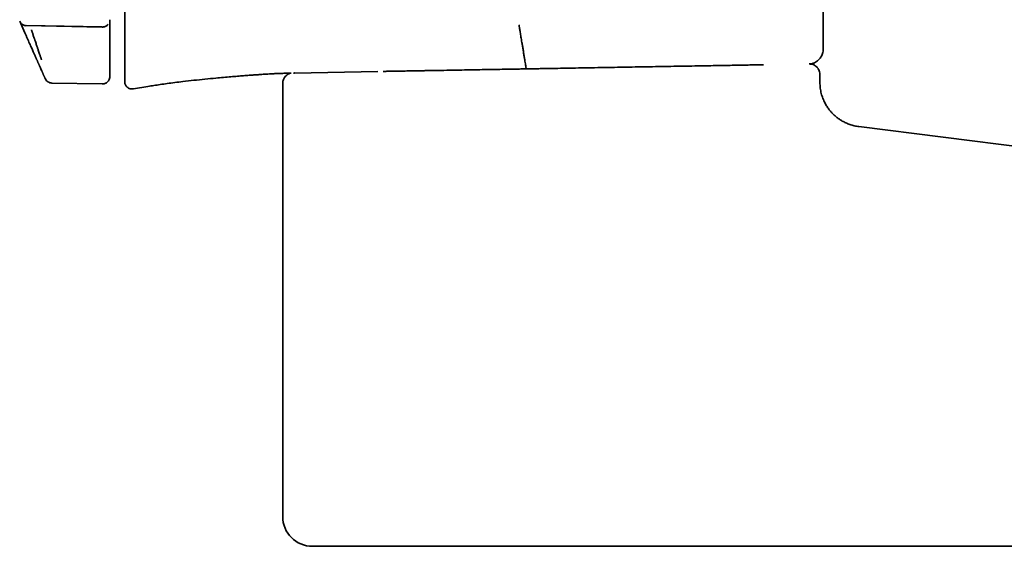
# Model space of a CAD drawing. Header units: millimetres. Extents: x 8 to 1795, y 12 to 2812.
# Tile 25 of 33: x 1229 to 1295, y 1551 to 1587. Entities that reach past the tile are written whole.
import ezdxf

# ---------------------------------------------------------------- set-up
doc = ezdxf.new("R2010")
doc.units = ezdxf.units.MM

msp = doc.modelspace()

# ---------------------------------------------------------------- linework, layer by layer
at = {"color": 7, "linetype": 'Continuous', "lineweight": 35}
for p, q in [((1282.632, 1584.611), (1282.632, 1589.379)), ((1228.595, 1586.472), (1228.941, 1585.694)), ((1229.032, 1586.201), (1234.148, 1586.106)), ((1234.149, 1586.088), (1229.04, 1586.182)), ((1229.04, 1586.182), (1229.04, 1586.181)), ((1234.149, 1586.087), (1234.148, 1586.086)), ((1234.658, 1586.58), (1234.658, 1585.818)), ((1234.658, 1582.783), (1234.658, 1582.761)), ((1247.002, 1582.988), (1247.079, 1582.99)), ((1247.068, 1582.999), (1247.051, 1582.999)), ((1247.079, 1582.99), (1252.687, 1583.088)), ((1253.223, 1583.106), (1253.042, 1583.103)), ((1282.415, 1582.363), (1282.415, 1582.904)), ((1230.76, 1582.32), (1234.149, 1582.261)), ((1235.658, 1582.441), (1235.658, 1582.419)), ((1246.286, 1582.297), (1246.286, 1553.14)), ((1236.24, 1581.925), (1237.214, 1582.087)), ((1310.645, 1576.156), (1285.039, 1579.387)), ((1263.786, 1551.14), (1304.297, 1551.14))]:
    msp.add_line(p, q, dxfattribs=at)
msp.add_arc((1248.286, 1553.14), 2, 180, 270, dxfattribs=at)
for points, knots in [([(1235.658, 1588.361), (1235.658, 1588.347), (1235.658, 1588.32), (1235.658, 1588.282), (1235.658, 1588.246), (1235.658, 1588.213), (1235.658, 1588.184), (1235.658, 1588.157), (1235.658, 1588.138), (1235.658, 1588.124), (1235.658, 1588.115), (1235.658, 1588.105), (1235.658, 1588.095), (1235.658, 1588.086), (1235.658, 1588.064), (1235.658, 1588.021), (1235.658, 1587.957), (1235.658, 1587.883), (1235.658, 1587.81), (1235.658, 1587.737), (1235.658, 1587.661), (1235.658, 1587.585), (1235.658, 1587.508), (1235.658, 1587.433), (1235.658, 1587.36), (1235.658, 1587.289), (1235.658, 1587.217), (1235.658, 1587.122), (1235.658, 1587.005), (1235.658, 1586.903), (1235.658, 1586.838), (1235.658, 1586.811), (1235.658, 1586.784), (1235.658, 1586.756), (1235.658, 1586.729), (1235.658, 1586.701), (1235.658, 1586.675), (1235.658, 1586.628), (1235.658, 1586.562), (1235.658, 1586.475), (1235.658, 1586.385), (1235.658, 1586.296), (1235.658, 1586.207), (1235.658, 1586.118), (1235.658, 1586.035), (1235.658, 1585.979), (1235.658, 1585.949), (1235.658, 1585.938), (1235.658, 1585.927), (1235.658, 1585.917), (1235.658, 1585.885), (1235.658, 1585.829), (1235.658, 1585.749), (1235.658, 1585.666), (1235.658, 1585.58), (1235.658, 1585.504), (1235.658, 1585.44), (1235.658, 1585.387), (1235.658, 1585.333), (1235.658, 1585.278), (1235.658, 1585.223), (1235.658, 1585.17), (1235.658, 1585.045), (1235.658, 1584.856), (1235.658, 1584.65), (1235.658, 1584.527), (1235.658, 1584.48), (1235.658, 1584.461), (1235.658, 1584.443), (1235.658, 1584.411), (1235.658, 1584.364), (1235.658, 1584.301), (1235.658, 1584.237), (1235.658, 1584.171), (1235.658, 1584.104), (1235.658, 1584.037), (1235.658, 1583.97), (1235.658, 1583.909), (1235.658, 1583.855), (1235.658, 1583.819), (1235.658, 1583.794), (1235.658, 1583.782), (1235.658, 1583.772), (1235.658, 1583.762), (1235.658, 1583.745), (1235.658, 1583.72), (1235.658, 1583.687), (1235.658, 1583.651), (1235.658, 1583.613), (1235.658, 1583.573), (1235.658, 1583.531), (1235.658, 1583.49), (1235.658, 1583.454), (1235.658, 1583.422), (1235.658, 1583.392), (1235.658, 1583.363), (1235.658, 1583.336), (1235.658, 1583.311), (1235.658, 1583.29), (1235.658, 1583.273), (1235.658, 1583.259), (1235.658, 1583.245), (1235.658, 1583.23), (1235.658, 1583.212), (1235.658, 1583.194), (1235.658, 1583.174), (1235.658, 1583.151), (1235.658, 1583.125), (1235.658, 1583.098), (1235.658, 1583.071), (1235.658, 1583.046), (1235.658, 1583.022), (1235.658, 1583), (1235.658, 1582.979), (1235.658, 1582.96), (1235.658, 1582.941), (1235.658, 1582.927), (1235.658, 1582.916), (1235.658, 1582.908), (1235.658, 1582.899), (1235.658, 1582.891), (1235.658, 1582.882), (1235.658, 1582.863), (1235.658, 1582.833), (1235.658, 1582.796), (1235.658, 1582.76), (1235.658, 1582.727), (1235.658, 1582.693), (1235.658, 1582.665), (1235.658, 1582.643), (1235.658, 1582.627), (1235.658, 1582.614), (1235.658, 1582.6), (1235.658, 1582.585), (1235.658, 1582.569), (1235.658, 1582.551), (1235.658, 1582.532), (1235.658, 1582.519), (1235.658, 1582.513)], [0, 0, 0, 0, 0.005668, 0.010922, 0.015762, 0.020187, 0.024197, 0.027794, 0.030976, 0.032161, 0.033501, 0.034835, 0.036162, 0.037482, 0.038796, 0.0449, 0.055437, 0.06566, 0.075917, 0.086444, 0.097242, 0.108539, 0.120116, 0.131232, 0.141936, 0.152714, 0.163564, 0.174488, 0.19611, 0.218013, 0.222348, 0.226694, 0.231051, 0.235418, 0.239797, 0.244186, 0.248587, 0.252599, 0.266488, 0.280754, 0.295395, 0.310412, 0.325032, 0.339991, 0.35529, 0.366818, 0.368646, 0.370479, 0.372316, 0.374158, 0.375779, 0.388843, 0.402634, 0.416964, 0.431834, 0.447243, 0.45629, 0.465514, 0.474913, 0.484489, 0.494241, 0.503658, 0.512404, 0.560301, 0.603445, 0.622337, 0.62589, 0.629079, 0.632303, 0.635562, 0.646379, 0.657561, 0.669107, 0.681018, 0.693293, 0.705078, 0.717181, 0.729601, 0.737973, 0.746482, 0.749185, 0.751186, 0.752924, 0.754713, 0.756552, 0.762171, 0.768215, 0.774685, 0.781581, 0.788903, 0.79665, 0.804823, 0.810908, 0.816771, 0.822241, 0.8274, 0.832248, 0.836787, 0.841014, 0.84374, 0.845983, 0.848486, 0.851252, 0.854281, 0.857572, 0.861126, 0.864942, 0.869626, 0.874652, 0.879366, 0.883815, 0.888026, 0.892, 0.895735, 0.899323, 0.902661, 0.905748, 0.907177, 0.90881, 0.910432, 0.912044, 0.913646, 0.915237, 0.923294, 0.931077, 0.938543, 0.945902, 0.95371, 0.961966, 0.966506, 0.970243, 0.973424, 0.976981, 0.980914, 0.985142, 0.989732, 0.994685, 1, 1, 1, 1]), ([(1228.642, 1586.398), (1228.649, 1586.385), (1228.668, 1586.351), (1228.715, 1586.307), (1228.772, 1586.261), (1228.836, 1586.225), (1228.925, 1586.19), (1228.995, 1586.183), (1229.041, 1586.179)], [0, 0, 0, 0, 0.104694, 0.261308, 0.413713, 0.563499, 0.711656, 1, 1, 1, 1]), ([(1234.149, 1586.084), (1234.18, 1586.085), (1234.244, 1586.088), (1234.339, 1586.114), (1234.43, 1586.161), (1234.502, 1586.215), (1234.535, 1586.259), (1234.547, 1586.275)], [0, 0, 0, 0, 0.2017803, 0.4159187, 0.6390559, 0.868472, 1, 1, 1, 1]), ([(1262.176, 1586.236), (1262.176, 1586.234), (1262.177, 1586.231), (1262.181, 1586.202), (1262.19, 1586.15), (1262.202, 1586.076), (1262.218, 1585.983), (1262.237, 1585.868), (1262.259, 1585.735), (1262.284, 1585.584), (1262.311, 1585.42), (1262.34, 1585.242), (1262.375, 1585.033), (1262.415, 1584.794), (1262.459, 1584.527), (1262.488, 1584.349), (1262.503, 1584.259)], [0, 0, 0, 0, 0.083958, 0.167762, 0.250726, 0.312563, 0.374686, 0.437218, 0.49982, 0.562416, 0.624943, 0.687387, 0.749825, 0.833033, 0.916346, 1, 1, 1, 1]), ([(1228.941, 1585.694), (1228.969, 1585.633), (1229.023, 1585.511), (1229.103, 1585.331), (1229.181, 1585.155), (1229.257, 1584.985), (1229.328, 1584.825), (1229.394, 1584.677), (1229.454, 1584.543), (1229.506, 1584.426), (1229.545, 1584.338), (1229.574, 1584.273), (1229.594, 1584.228), (1229.608, 1584.198), (1229.611, 1584.189), (1229.613, 1584.185)], [0, 0, 0, 0, 0.083976, 0.167065, 0.250308, 0.334674, 0.417584, 0.500226, 0.584613, 0.667452, 0.750214, 0.813339, 0.875519, 0.937491, 1, 1, 1, 1]), ([(1229.389, 1585.897), (1229.396, 1585.877), (1229.41, 1585.835), (1229.432, 1585.767), (1229.457, 1585.693), (1229.484, 1585.613), (1229.517, 1585.513), (1229.552, 1585.405), (1229.581, 1585.317), (1229.6, 1585.262), (1229.609, 1585.233), (1229.618, 1585.208), (1229.624, 1585.188), (1229.643, 1585.131), (1229.673, 1585.041), (1229.713, 1584.92), (1229.75, 1584.809), (1229.784, 1584.708), (1229.814, 1584.617), (1229.85, 1584.511), (1229.889, 1584.393), (1229.93, 1584.27), (1229.966, 1584.166), (1229.996, 1584.076), (1230.021, 1584.002), (1230.041, 1583.945), (1230.055, 1583.905), (1230.059, 1583.895), (1230.061, 1583.889)], [0, 0, 0, 0, 0.020365, 0.043022, 0.068033, 0.09546, 0.125364, 0.17029, 0.206322, 0.218156, 0.228487, 0.2373, 0.244582, 0.250326, 0.297853, 0.343208, 0.386238, 0.426818, 0.464851, 0.500265, 0.565963, 0.629665, 0.691154, 0.75026, 0.813732, 0.876682, 0.93885, 1, 1, 1, 1]), ([(1234.658, 1585.818), (1234.658, 1585.755), (1234.658, 1585.629), (1234.658, 1585.442), (1234.658, 1585.261), (1234.658, 1585.09), (1234.658, 1584.93), (1234.658, 1584.784), (1234.658, 1584.655), (1234.658, 1584.544), (1234.658, 1584.44), (1234.658, 1584.352), (1234.658, 1584.331), (1234.658, 1584.321)], [0, 0, 0, 0, 0.083589, 0.166706, 0.250705, 0.333921, 0.416766, 0.500584, 0.583761, 0.666592, 0.750425, 0.875036, 1, 1, 1, 1]), ([(1229.613, 1584.185), (1229.623, 1584.163), (1229.642, 1584.12), (1229.67, 1584.056), (1229.698, 1583.995), (1229.724, 1583.937), (1229.748, 1583.881), (1229.772, 1583.829), (1229.794, 1583.779), (1229.815, 1583.732), (1229.835, 1583.687), (1229.854, 1583.644), (1229.872, 1583.604), (1229.889, 1583.566), (1229.904, 1583.531), (1229.918, 1583.501), (1229.929, 1583.476), (1229.938, 1583.455), (1229.948, 1583.433), (1229.954, 1583.418), (1229.959, 1583.409), (1229.96, 1583.407), (1229.96, 1583.405), (1229.961, 1583.403), (1229.962, 1583.401), (1229.963, 1583.399), (1229.964, 1583.397), (1230.001, 1583.313), (1230.045, 1583.216), (1230.091, 1583.113), (1230.105, 1583.081), (1230.118, 1583.05), (1230.132, 1583.019), (1230.146, 1582.988), (1230.164, 1582.948), (1230.184, 1582.902), (1230.206, 1582.853), (1230.225, 1582.81), (1230.242, 1582.772), (1230.257, 1582.739), (1230.265, 1582.721), (1230.269, 1582.712)], [0, 0, 0, 0, 0.041831, 0.082021, 0.12057, 0.157478, 0.192744, 0.225784, 0.257241, 0.287115, 0.315406, 0.342585, 0.368122, 0.392019, 0.414275, 0.43489, 0.448964, 0.462156, 0.474466, 0.489363, 0.490743, 0.492109, 0.493459, 0.494795, 0.496116, 0.497422, 0.498713, 0.499989, 0.656781, 0.677313, 0.697846, 0.71838, 0.738915, 0.760699, 0.783604, 0.823354, 0.861631, 0.898433, 0.933761, 0.967617, 1, 1, 1, 1]), ([(1234.658, 1584.321), (1234.658, 1584.299), (1234.658, 1584.257), (1234.658, 1584.194), (1234.658, 1584.134), (1234.658, 1584.076), (1234.658, 1584.021), (1234.658, 1583.969), (1234.658, 1583.92), (1234.658, 1583.873), (1234.658, 1583.828), (1234.658, 1583.786), (1234.658, 1583.746), (1234.658, 1583.708), (1234.658, 1583.673), (1234.658, 1583.639), (1234.658, 1583.607), (1234.658, 1583.578), (1234.658, 1583.559), (1234.658, 1583.55), (1234.658, 1583.547), (1234.658, 1583.545), (1234.658, 1583.543), (1234.658, 1583.541), (1234.658, 1583.539), (1234.658, 1583.537), (1234.658, 1583.453), (1234.658, 1583.357), (1234.658, 1583.254), (1234.658, 1583.223), (1234.658, 1583.192), (1234.658, 1583.161), (1234.658, 1583.13), (1234.658, 1583.09), (1234.658, 1583.045), (1234.658, 1582.996), (1234.658, 1582.953), (1234.658, 1582.915), (1234.658, 1582.883), (1234.658, 1582.865), (1234.658, 1582.856)], [0, 0, 0, 0, 0.041401, 0.081212, 0.119434, 0.156065, 0.191106, 0.223974, 0.255307, 0.285108, 0.313374, 0.340578, 0.366193, 0.390217, 0.412652, 0.433496, 0.454588, 0.473757, 0.489033, 0.490453, 0.491859, 0.49325, 0.494627, 0.49599, 0.497338, 0.498672, 0.499991, 0.656784, 0.677316, 0.697848, 0.718383, 0.738918, 0.760704, 0.783611, 0.823365, 0.861643, 0.898445, 0.933772, 0.967623, 1, 1, 1, 1]), ([(1262.503, 1584.259), (1262.51, 1584.216), (1262.524, 1584.132), (1262.544, 1584.01), (1262.562, 1583.895), (1262.583, 1583.756), (1262.607, 1583.607), (1262.629, 1583.466), (1262.647, 1583.366), (1262.659, 1583.302), (1262.667, 1583.268), (1262.668, 1583.264), (1262.668, 1583.262)], [0, 0, 0, 0, 0.0824959, 0.1623224, 0.2394807, 0.3139723, 0.4547496, 0.5849262, 0.7045063, 0.8135211, 0.9120031, 1, 1, 1, 1]), ([(1281.756, 1583.604), (1281.769, 1583.605), (1281.824, 1583.609), (1281.905, 1583.632), (1282.011, 1583.668), (1282.115, 1583.717), (1282.214, 1583.78), (1282.306, 1583.854), (1282.395, 1583.943), (1282.477, 1584.052), (1282.546, 1584.176), (1282.598, 1584.308), (1282.633, 1584.455), (1282.638, 1584.558), (1282.64, 1584.611)], [0, 0, 0, 0, 0.02787, 0.112051, 0.172119, 0.25739, 0.345906, 0.412932, 0.49868, 0.602658, 0.691652, 0.788729, 0.892205, 1, 1, 1, 1]), ([(1277.585, 1583.532), (1277.414, 1583.529), (1277.072, 1583.523), (1276.53, 1583.513), (1275.966, 1583.503), (1275.38, 1583.493), (1274.727, 1583.482), (1274.003, 1583.469), (1273.207, 1583.455), (1272.389, 1583.441), (1271.829, 1583.431), (1271.548, 1583.426)], [0, 0, 0, 0, 0.099498, 0.198982, 0.298706, 0.398919, 0.49987, 0.624218, 0.74873, 0.873846, 1, 1, 1, 1]), ([(1278.623, 1583.55), (1278.584, 1583.549), (1278.405, 1583.546), (1278.062, 1583.54), (1277.744, 1583.534), (1277.585, 1583.532)], [0, 0, 0, 0, 0.1226911, 0.5614644, 1, 1, 1, 1]), ([(1282.415, 1582.904), (1282.411, 1582.959), (1282.404, 1583.063), (1282.359, 1583.186), (1282.313, 1583.27), (1282.276, 1583.324), (1282.228, 1583.382), (1282.155, 1583.453), (1282.037, 1583.532), (1281.907, 1583.581), (1281.791, 1583.602), (1281.731, 1583.602), (1281.703, 1583.603)], [0, 0, 0, 0, 0.150296, 0.279561, 0.35063, 0.408096, 0.456456, 0.553192, 0.681967, 0.838072, 0.923905, 1, 1, 1, 1]), ([(1234.658, 1582.856), (1234.658, 1582.85), (1234.658, 1582.838), (1234.658, 1582.824), (1234.658, 1582.815), (1234.658, 1582.809), (1234.658, 1582.806), (1234.658, 1582.803), (1234.658, 1582.801), (1234.658, 1582.798), (1234.658, 1582.797), (1234.658, 1582.795), (1234.658, 1582.793), (1234.658, 1582.792), (1234.658, 1582.79), (1234.658, 1582.788), (1234.658, 1582.786), (1234.658, 1582.785), (1234.658, 1582.784), (1234.658, 1582.783)], [0, 0, 0, 0, 0.094679, 0.1945655, 0.2996614, 0.3362236, 0.3733768, 0.4111209, 0.4494561, 0.4883824, 0.5153578, 0.5388524, 0.5857436, 0.6389637, 0.6985129, 0.7643911, 0.8365983, 0.9151346, 1, 1, 1, 1]), ([(1237.214, 1582.087), (1237.349, 1582.109), (1237.626, 1582.155), (1238.06, 1582.222), (1238.529, 1582.288), (1239.036, 1582.354), (1239.634, 1582.427), (1240.312, 1582.503), (1241.05, 1582.579), (1241.716, 1582.644), (1242.295, 1582.697), (1242.784, 1582.74), (1243.233, 1582.778), (1243.642, 1582.811), (1244.008, 1582.839), (1244.333, 1582.862), (1244.617, 1582.882), (1244.864, 1582.898), (1245.085, 1582.912), (1245.293, 1582.924), (1245.445, 1582.932), (1245.528, 1582.937), (1245.544, 1582.937)], [0, 0, 0, 0, 0.049057, 0.100764, 0.157188, 0.218536, 0.283898, 0.373055, 0.462799, 0.549684, 0.612527, 0.671224, 0.725203, 0.774155, 0.81799, 0.856784, 0.890731, 0.920102, 0.945473, 0.97002, 0.99447, 1, 1, 1, 1]), ([(1245.525, 1582.939), (1245.563, 1582.941), (1245.634, 1582.944), (1245.745, 1582.951), (1245.85, 1582.956), (1245.951, 1582.961), (1246.046, 1582.965), (1246.136, 1582.967), (1246.218, 1582.969), (1246.263, 1582.97), (1246.286, 1582.971)], [0, 0, 0, 0, 0.164235, 0.307465, 0.432915, 0.545304, 0.650977, 0.757372, 0.871746, 1, 1, 1, 1]), ([(1245.526, 1582.936), (1245.631, 1582.943), (1245.884, 1582.959), (1246.137, 1582.964), (1246.286, 1582.967)], [0, 0, 0, 0, 0.414938, 1, 1, 1, 1]), ([(1245.979, 1582.958), (1246.018, 1582.96), (1246.173, 1582.966), (1246.441, 1582.976), (1246.696, 1582.983), (1246.836, 1582.985), (1246.862, 1582.986)], [0, 0, 0, 0, 0.132454, 0.526754, 0.911756, 1, 1, 1, 1]), ([(1246.862, 1582.982), (1246.847, 1582.981), (1246.787, 1582.975), (1246.696, 1582.937), (1246.6, 1582.884), (1246.522, 1582.824), (1246.445, 1582.748), (1246.366, 1582.635), (1246.315, 1582.51), (1246.29, 1582.393), (1246.287, 1582.33), (1246.286, 1582.297)], [0, 0, 0, 0, 0.0441826, 0.1870976, 0.299037, 0.3821314, 0.489143, 0.6316526, 0.8049139, 0.9005361, 1, 1, 1, 1]), ([(1247.002, 1582.988), (1247.016, 1582.989), (1247.043, 1582.99), (1247.069, 1583.007), (1247.081, 1583.016)], [0, 0, 0, 0, 0.500631, 1, 1, 1, 1]), ([(1247.081, 1583.017), (1247.081, 1583.017), (1247.082, 1583.004), (1247.082, 1582.994), (1247.08, 1582.991), (1247.079, 1582.99)], [0, 0, 0, 0, 0.000411, 0.527287, 1, 1, 1, 1]), ([(1256.016, 1583.155), (1255.969, 1583.154), (1255.873, 1583.153), (1255.726, 1583.15), (1255.575, 1583.147), (1255.42, 1583.145), (1255.259, 1583.142), (1255.09, 1583.139), (1254.912, 1583.136), (1254.725, 1583.133), (1254.476, 1583.128), (1254.175, 1583.123), (1253.837, 1583.117), (1253.517, 1583.111), (1253.321, 1583.108), (1253.223, 1583.106)], [0, 0, 0, 0, 0.047356, 0.095859, 0.145714, 0.197112, 0.250227, 0.307272, 0.368119, 0.432894, 0.501704, 0.629462, 0.754542, 0.877768, 1, 1, 1, 1]), ([(1268.394, 1583.371), (1268.09, 1583.366), (1267.494, 1583.355), (1266.62, 1583.34), (1265.784, 1583.326), (1264.988, 1583.312), (1264.351, 1583.301), (1263.863, 1583.292), (1263.515, 1583.286), (1263.176, 1583.28), (1262.847, 1583.274), (1262.527, 1583.269), (1262.174, 1583.263), (1261.787, 1583.256), (1261.289, 1583.247), (1260.733, 1583.237), (1260.13, 1583.227), (1259.558, 1583.217), (1258.964, 1583.207), (1258.283, 1583.195), (1257.528, 1583.181), (1256.754, 1583.168), (1256.257, 1583.159), (1256.016, 1583.155)], [0, 0, 0, 0, 0.073678, 0.144212, 0.211603, 0.275851, 0.336956, 0.365812, 0.393911, 0.421252, 0.447835, 0.473661, 0.498729, 0.533408, 0.567432, 0.619303, 0.668013, 0.713562, 0.758013, 0.811919, 0.878802, 0.941491, 1, 1, 1, 1]), ([(1271.548, 1583.426), (1271.29, 1583.422), (1270.774, 1583.413), (1269.988, 1583.399), (1269.195, 1583.385), (1268.662, 1583.376), (1268.394, 1583.371)], [0, 0, 0, 0, 0.2497733, 0.499158, 0.7489648, 1, 1, 1, 1]), ([(1230.269, 1582.712), (1230.271, 1582.706), (1230.277, 1582.695), (1230.283, 1582.681), (1230.287, 1582.671), (1230.29, 1582.666), (1230.291, 1582.662), (1230.292, 1582.659), (1230.294, 1582.657), (1230.295, 1582.654), (1230.295, 1582.653), (1230.296, 1582.651), (1230.297, 1582.649), (1230.298, 1582.648), (1230.298, 1582.646), (1230.299, 1582.644), (1230.3, 1582.642), (1230.301, 1582.641), (1230.301, 1582.64), (1230.301, 1582.639)], [0, 0, 0, 0, 0.094666, 0.194545, 0.299642, 0.336206, 0.373361, 0.411109, 0.449448, 0.48838, 0.515363, 0.538866, 0.585768, 0.638995, 0.698546, 0.764423, 0.836624, 0.915149, 1, 1, 1, 1]), ([(1230.301, 1582.639), (1230.308, 1582.624), (1230.315, 1582.609), (1230.312, 1582.616), (1230.312, 1582.616)], [0, 0, 0, 0, 0.9998924, 1, 1, 1, 1]), ([(1230.312, 1582.616), (1230.334, 1582.576), (1230.379, 1582.492), (1230.489, 1582.398), (1230.619, 1582.334), (1230.713, 1582.324), (1230.76, 1582.32)], [0, 0, 0, 0, 0.244904, 0.5, 0.755096, 1, 1, 1, 1]), ([(1234.149, 1582.261), (1234.189, 1582.263), (1234.262, 1582.266), (1234.357, 1582.299), (1234.427, 1582.337), (1234.484, 1582.38), (1234.541, 1582.435), (1234.599, 1582.516), (1234.648, 1582.628), (1234.654, 1582.715), (1234.658, 1582.761)], [0, 0, 0, 0, 0.148376, 0.27583, 0.375789, 0.450004, 0.545514, 0.672674, 0.827054, 1, 1, 1, 1]), ([(1235.658, 1582.513), (1235.658, 1582.51), (1235.658, 1582.504), (1235.658, 1582.496), (1235.658, 1582.489), (1235.658, 1582.484), (1235.658, 1582.479), (1235.658, 1582.475), (1235.658, 1582.471), (1235.658, 1582.468), (1235.658, 1582.466), (1235.658, 1582.463), (1235.658, 1582.461), (1235.658, 1582.459), (1235.658, 1582.457), (1235.658, 1582.455), (1235.658, 1582.453), (1235.658, 1582.451), (1235.658, 1582.448), (1235.658, 1582.446), (1235.658, 1582.444), (1235.658, 1582.442), (1235.658, 1582.441)], [0, 0, 0, 0, 0.057072, 0.108786, 0.155141, 0.196137, 0.231775, 0.26559, 0.304844, 0.337767, 0.372519, 0.409102, 0.447516, 0.48776, 0.516949, 0.542411, 0.600761, 0.666277, 0.738959, 0.818807, 0.90582, 1, 1, 1, 1]), ([(1235.658, 1582.419), (1235.661, 1582.376), (1235.667, 1582.297), (1235.707, 1582.195), (1235.754, 1582.121), (1235.806, 1582.062), (1235.872, 1582.005), (1235.968, 1581.951), (1236.096, 1581.914), (1236.19, 1581.921), (1236.24, 1581.925)], [0, 0, 0, 0, 0.146452, 0.273867, 0.374517, 0.44949, 0.546065, 0.674401, 0.829115, 1, 1, 1, 1]), ([(1285.04, 1579.388), (1284.936, 1579.404), (1284.729, 1579.435), (1284.434, 1579.523), (1284.164, 1579.632), (1283.93, 1579.752), (1283.734, 1579.875), (1283.572, 1579.993), (1283.439, 1580.104), (1283.314, 1580.219), (1283.183, 1580.355), (1283.039, 1580.526), (1282.889, 1580.737), (1282.743, 1580.989), (1282.61, 1581.282), (1282.503, 1581.614), (1282.429, 1581.979), (1282.42, 1582.233), (1282.415, 1582.363)], [0, 0, 0, 0, 0.072125, 0.145137, 0.212433, 0.273219, 0.326893, 0.373028, 0.411348, 0.446937, 0.490429, 0.542075, 0.601706, 0.668985, 0.743367, 0.824065, 0.910036, 1, 1, 1, 1]), ([(1248.286, 1551.14), (1248.289, 1551.14), (1248.295, 1551.14), (1248.346, 1551.14), (1248.426, 1551.14), (1248.542, 1551.14), (1248.694, 1551.14), (1248.884, 1551.14), (1249.109, 1551.14), (1249.354, 1551.14), (1249.613, 1551.14), (1249.878, 1551.14), (1250.166, 1551.14), (1250.477, 1551.14), (1250.84, 1551.14), (1251.262, 1551.14), (1251.75, 1551.14), (1252.27, 1551.14), (1252.821, 1551.14), (1253.401, 1551.14), (1254.009, 1551.14), (1254.642, 1551.14), (1255.296, 1551.14), (1255.967, 1551.14), (1256.653, 1551.14), (1257.357, 1551.14), (1258.069, 1551.14), (1258.784, 1551.14), (1259.501, 1551.14), (1260.229, 1551.14), (1260.951, 1551.14), (1261.665, 1551.14), (1262.37, 1551.14), (1263.077, 1551.14), (1263.55, 1551.14), (1263.786, 1551.14)], [0, 0, 0, 0, 0.029162, 0.058256, 0.087346, 0.116491, 0.147408, 0.178246, 0.20908, 0.23998, 0.265758, 0.291469, 0.317156, 0.34286, 0.368624, 0.401521, 0.434324, 0.467122, 0.500002, 0.532899, 0.565703, 0.598501, 0.631381, 0.66359, 0.695711, 0.727827, 0.76002, 0.790937, 0.821775, 0.852608, 0.883509, 0.912666, 0.94176, 0.970851, 1, 1, 1, 1])]:
    msp.add_open_spline(points, degree=3, knots=knots, dxfattribs=at)

doc.saveas('drawing.dxf')
